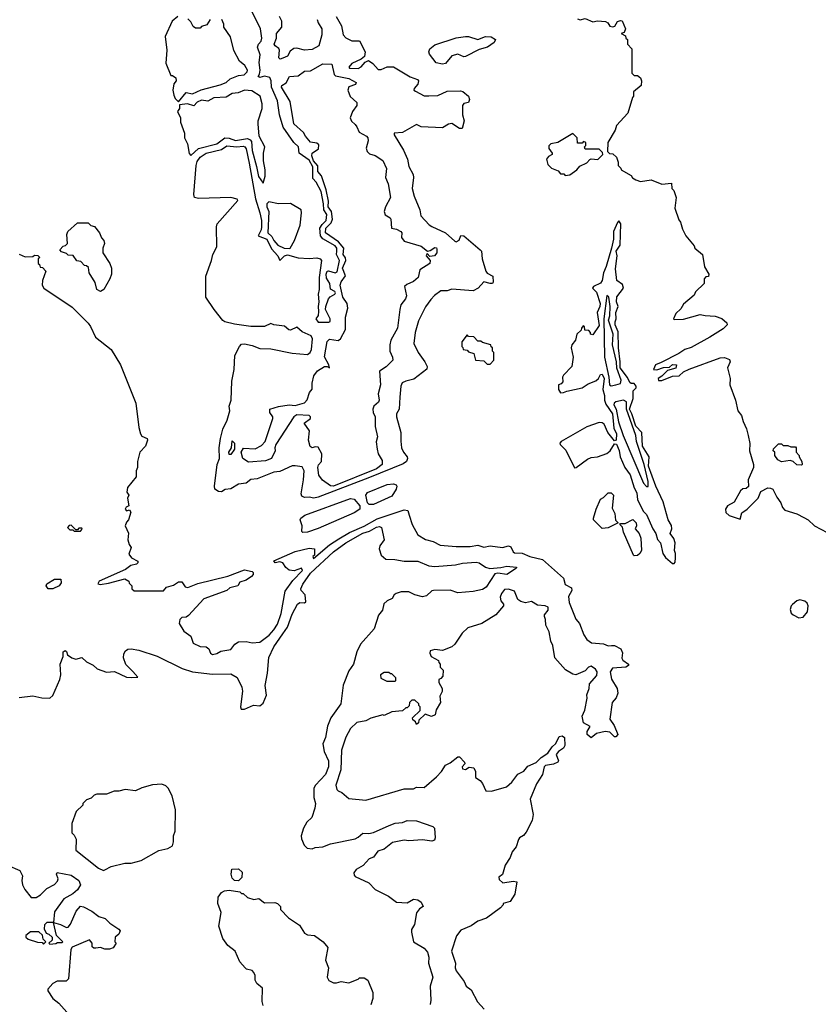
# Model space of a CAD drawing. Extents: x 1861455 to 2058065, y 200073 to 437907.
# Tile 37 of 256: x 1927859 to 1933064, y 284477 to 290894. Entities that reach past the tile are written whole.
import ezdxf

# ---------------------------------------------------------------- set-up
doc = ezdxf.new("R2010")
doc.units = 0

msp = doc.modelspace()

# ---------------------------------------------------------------- linework, layer by layer
at = {"layer": '0CON05XD'}
for points in [[(1929805, 287782.8), (1929775.3, 287775.3), (1929745, 287782.5), (1929715, 287780), (1929698.1, 287788.1), (1929693.5, 287805), (1929710, 287895), (1929713.6, 287955), (1929700.2, 287980.2), (1929655, 287987.6), (1929635, 287985.8), (1929555, 287948.7), (1929515, 287945.9), (1929407.3, 287902.7), (1929365, 287898.5), (1929335, 287874.1), (1929285, 287868), (1929235, 287836.9), (1929198, 287832), (1929175, 287817.7), (1929155, 287818.9), (1929130.7, 287835), (1929127.8, 287855), (1929146.9, 287995), (1929161.5, 288035), (1929158.9, 288105), (1929168.6, 288165), (1929183.5, 288226.5), (1929210.6, 288285), (1929228.9, 288345), (1929223.5, 288375), (1929238.4, 288415), (1929242, 288538), (1929256.3, 288615), (1929261.9, 288705), (1929291.6, 288765), (1929305, 288779.7), (1929325, 288781.4), (1929375, 288771.2), (1929425, 288752.3), (1929495, 288750), (1929635, 288721.3), (1929735, 288712.5), (1929752.5, 288725), (1929761.9, 288745), (1929768, 288815), (1929759.2, 288835), (1929700.4, 288860.4), (1929665, 288891.5), (1929625, 288871), (1929613.2, 288873.2), (1929585, 288897.8), (1929515, 288904.7), (1929495, 288914.4), (1929455, 288895.6), (1929365, 288895.6), (1929259.7, 288909.7), (1929195.9, 288925.9), (1929184.2, 288934.2), (1929126.7, 289005), (1929073.3, 289085), (1929073, 289223), (1929110, 289325), (1929118.8, 289365), (1929143.8, 289415), (1929141.2, 289545), (1929146.1, 289563.9), (1929280, 289715), (1929277.5, 289725), (1929235, 289736.2), (1929025, 289729.8), (1928998.8, 289735), (1928994.8, 289754.8), (1929008.4, 289945), (1929015, 289969.2), (1929035, 289999.2), (1929074.5, 290025), (1929175, 290048), (1929208.5, 290071.5), (1929275, 290065.2), (1929315, 290071.1), (1929327.5, 290065), (1929335, 290053.3), (1929355, 289958.8), (1929397.1, 289727.1), (1929425, 289635.8), (1929435.2, 289585), (1929435.7, 289544.3), (1929433.2, 289525), (1929413.5, 289485), (1929469.8, 289465), (1929500.1, 289400.1), (1929541.9, 289355), (1929555, 289326), (1929585.9, 289355), (1929605, 289362.8), (1929675, 289341.4), (1929745, 289337.7), (1929795, 289343.1), (1929816.9, 289335), (1929825.8, 289325), (1929810.7, 289215), (1929811.9, 289135), (1929804.8, 289105), (1929809.6, 289055), (1929803.6, 289025), (1929807.6, 288992.4), (1929803.8, 288966.2), (1929790, 288945), (1929805, 288922.5), (1929875, 288922.5), (1929881.7, 288928.3), (1929882.5, 288945), (1929853.3, 289005), (1929853.8, 289025), (1929871.2, 289075), (1929881.9, 289088.1), (1929912.5, 289105), (1929917.5, 289115), (1929913.6, 289123.6), (1929885, 289137.5), (1929880.8, 289175), (1929859.8, 289209.8), (1929856.5, 289235), (1929864.3, 289255), (1929872.1, 289257.9), (1929915, 289245.6), (1929928.3, 289251.7), (1929943.3, 289325), (1929924.1, 289364.1), (1929925.2, 289384.8), (1929925.6, 289405), (1929915, 289421), (1929835, 289466.6), (1929820.4, 289485), (1929815.2, 289535), (1929830, 289560), (1929857.2, 289585), (1929861.9, 289625), (1929840.6, 289655), (1929840.1, 289695), (1929825, 289775.4), (1929792.4, 289835), (1929768.9, 289858.9), (1929769, 289935), (1929745, 289978), (1929680.5, 290025), (1929675.5, 290065.5), (1929645.6, 290095), (1929577.1, 290195), (1929552.2, 290275), (1929539.2, 290365), (1929500.2, 290455), (1929497.9, 290495), (1929488.5, 290518.5), (1929455, 290526.7), (1929425, 290516.7), (1929412.5, 290525), (1929421.4, 290538.6), (1929425.5, 290564.5), (1929420.4, 290615), (1929426.6, 290665), (1929410, 290715), (1929416.4, 290735), (1929433.1, 290755), (1929438.4, 290775), (1929428.1, 290835), (1929354.4, 290985)], [(1928890, 290915), (1928852.5, 290885), (1928807.5, 290785), (1928817.5, 290695), (1928811.7, 290611.7), (1928845, 290530), (1928855, 290530), (1928877.5, 290515), (1928880, 290495), (1928863, 290477), (1928857.5, 290435), (1928863, 290403), (1928871.7, 290381.7), (1928895, 290360)], [(1928895, 290360), (1928945, 290420), (1928985, 290411.2), (1929042.7, 290437.3), (1929165, 290470), (1929205, 290485.5), (1929230.6, 290509.4), (1929285, 290530), (1929323.3, 290535), (1929342, 290555), (1929343.3, 290565), (1929326.1, 290596.1), (1929292.5, 290625), (1929253.9, 290693.9), (1929233.6, 290783.6), (1929190, 290845), (1929190, 290865), (1929177.5, 290895)], [(1929100, 290895), (1929078.3, 290861.7), (1929045, 290850), (1929035, 290840), (1929005, 290840), (1928990.7, 290850.7), (1928975, 290880), (1928955, 290900)], [(1929557, 290637), (1929547.5, 290645), (1929553.3, 290695), (1929547.7, 290707.7), (1929524.1, 290724.1), (1929518.8, 290735), (1929533, 290773), (1929532.5, 290805), (1929566.7, 290845), (1929567.5, 290885), (1929552.5, 290915)], [(1929797.5, 290895), (1929803.9, 290873.9), (1929828.8, 290835), (1929828, 290795), (1929808, 290725), (1929765, 290700), (1929715, 290696.2), (1929665, 290708), (1929645, 290706), (1929621.5, 290688.5), (1929605, 290656.2), (1929575, 290642.9), (1929557, 290637)], [(1929921.5, 290915), (1929955.6, 290855), (1929966.7, 290795), (1929985.9, 290775.9), (1930025, 290755.6), (1930075, 290757.5), (1930110, 290685), (1930106.4, 290653.6), (1930085, 290636.7), (1930025, 290608.8), (1930004.3, 290585), (1930008, 290578), (1930065, 290575.7), (1930085, 290587.5), (1930111.4, 290618.6), (1930132, 290628), (1930159.8, 290609.8), (1930195, 290570), (1930215, 290570), (1930253.9, 290586.1), (1930295, 290586.2), (1930405, 290521.2), (1930452.5, 290505), (1930457.5, 290495), (1930453.8, 290475), (1930430, 290445), (1930428.8, 290435), (1930438.1, 290428.1), (1930495, 290398), (1930525, 290397.5), (1930585, 290400.8), (1930645, 290428.5), (1930731.7, 290431.7), (1930746.5, 290426.5), (1930785, 290395.5), (1930791.1, 290375), (1930785.2, 290354.8), (1930755, 290349.1), (1930746.1, 290335), (1930744.6, 290275), (1930755.8, 290235), (1930743.8, 290185), (1930725, 290184.6), (1930675, 290218.8), (1930655, 290214.2), (1930615, 290188.7), (1930475.2, 290195.2), (1930445, 290210.4), (1930355, 290160), (1930300, 290155), (1930300, 290145), (1930361.4, 290045), (1930386, 289985), (1930395, 289937.5), (1930422.9, 289885), (1930426.7, 289865), (1930418, 289795), (1930430.8, 289745), (1930466.7, 289655), (1930474.3, 289615), (1930527.3, 289557.3), (1930545.7, 289545.7), (1930635.5, 289505.5), (1930695, 289450), (1930705, 289447.5), (1930723, 289457), (1930735, 289487.5), (1930755, 289486.2), (1930861.2, 289395), (1930870, 289385), (1930873.3, 289335), (1930897.5, 289255), (1930905, 289242.5), (1930942.5, 289222.5), (1930946.1, 289183.9), (1930940, 289175), (1930926, 289174), (1930885, 289186.7), (1930846.4, 289143.6), (1930815, 289128), (1930675, 289138.8), (1930645, 289127.5), (1930605, 289127.1), (1930563.2, 289096.8), (1930539.7, 289070.3), (1930505, 289023.3), (1930458.3, 288931.7), (1930437.1, 288855), (1930428.6, 288785), (1930457.1, 288725), (1930500.8, 288665), (1930514, 288635), (1930513.9, 288616.1), (1930428.3, 288551.7), (1930375, 288538.6), (1930353, 288527), (1930342.5, 288505), (1930337.1, 288435), (1930332, 288355), (1930316, 288325), (1930314.2, 288305), (1930344, 288205), (1930342.3, 288147.7), (1930348, 288105), (1930360.8, 288075), (1930384.3, 288045), (1930387.5, 288035), (1930380.6, 288015), (1930359.6, 288000.4), (1930139.6, 287910.4), (1929805, 287782.8)], [(1931495, 290900), (1931513, 290893), (1931545, 290902.5), (1931595, 290880), (1931625, 290887.5), (1931677.5, 290882.5), (1931693, 290873), (1931705, 290852.5), (1931725, 290847.5), (1931738.3, 290851.7), (1931755, 290882.5), (1931775, 290890), (1931787, 290887), (1931807.5, 290835), (1931798.3, 290811.7), (1931780, 290805), (1931808.3, 290788.3), (1931810, 290775), (1931820, 290765), (1931820, 290735), (1931850, 290705), (1931850, 290545), (1931865, 290530), (1931885, 290530), (1931906.4, 290516.4), (1931912.5, 290495), (1931910, 290465), (1931860, 290425), (1931860, 290395), (1931853, 290387), (1931822.5, 290285), (1931750, 290205), (1931740, 290175), (1931692.5, 290095), (1931690, 290035), (1931703, 290023), (1931725, 290020), (1931748.3, 289998.3), (1931760, 289965), (1931760, 289945), (1931777, 289927), (1931780, 289915), (1931845, 289880), (1931853.6, 289863.6), (1931875, 289850), (1931905, 289840), (1931975, 289850), (1932045, 289822.5), (1932108.3, 289828.3), (1932110, 289795), (1932121.7, 289781.7), (1932137.5, 289735), (1932130, 289665), (1932155, 289590), (1932166.7, 289575), (1932178.3, 289528.3), (1932200, 289485), (1932255, 289420), (1932260, 289405), (1932310, 289365), (1932323, 289283), (1932350, 289235), (1932348.3, 289221.7), (1932331.7, 289218.3), (1932320, 289205), (1932320, 289175), (1932265, 289120), (1932255, 289100), (1932185, 289040), (1932169.3, 289010.7), (1932135, 288980), (1932120, 288945), (1932125, 288940), (1932185, 288942.5), (1932295, 288972.5), (1932326.4, 288966.4), (1932391.7, 288961.7), (1932435, 288947.5), (1932468.3, 288918.3), (1932470, 288905), (1932445, 288880), (1932356.7, 288825), (1932235, 288758.8), (1932194.3, 288745.7), (1932155, 288718.8), (1932040.7, 288659.3), (1932002.5, 288645), (1931990, 288615), (1932013, 288613), (1932055, 288627.5), (1932095, 288630), (1932115, 288647.5), (1932140, 288645), (1932135, 288622.5), (1932081.7, 288608.3), (1932045, 288570), (1932020, 288555), (1932023, 288543), (1932045, 288543.3), (1932115, 288571.2), (1932156.4, 288573.6), (1932185, 288600), (1932222.7, 288617.3), (1932425, 288691.2), (1932453.3, 288693.3), (1932485, 288680), (1932490, 288665), (1932472.5, 288625), (1932490, 288555), (1932487.5, 288515), (1932524, 288415), (1932540, 288345), (1932563.9, 288313.9), (1932574, 288275), (1932597.3, 288227.3), (1932608, 288185), (1932618.3, 288131.7), (1932616.2, 288085), (1932642.5, 287995), (1932642.5, 287975), (1932607.5, 287895), (1932608.3, 287851.7), (1932595, 287840), (1932573, 287837), (1932557, 287823), (1932515, 287750), (1932472.5, 287725), (1932460, 287705), (1932461.7, 287681.7), (1932483, 287663), (1932555, 287640), (1932565, 287680), (1932600, 287705), (1932672.5, 287775), (1932690.5, 287819.5), (1932735, 287842.5), (1932751.7, 287841.7), (1932767.5, 287835), (1932793, 287783), (1932820, 287745), (1932830, 287715), (1932847, 287697), (1932925, 287673.3), (1932970.7, 287650.7), (1932997.5, 287635), (1933040, 287595), (1933121.7, 287551.7)], [(1930614.5, 290605.5), (1930572.8, 290612.8), (1930530, 290670), (1930526.2, 290685), (1930532.5, 290705), (1930565, 290731.1), (1930705, 290776.5), (1930765, 290784.4), (1930785, 290784.4), (1930845, 290766), (1930895, 290783.8), (1930933, 290783), (1930960, 290765), (1930952.5, 290745), (1930907.5, 290715), (1930855, 290701.2), (1930765, 290654.2), (1930755, 290652.5), (1930715, 290669.6), (1930675, 290659.2), (1930635, 290609.4), (1930614.5, 290605.5)], [(1929905, 287853.3), (1929885, 287856.1), (1929833.2, 287893.2), (1929808.8, 287925), (1929801.8, 287975), (1929807.5, 287992.5), (1929826.7, 288015), (1929828.3, 288065), (1929805, 288108), (1929785, 288110.8), (1929764.6, 288104.6), (1929753.2, 288113.2), (1929742.5, 288155), (1929748.1, 288215), (1929713.3, 288265), (1929754.2, 288295), (1929755.4, 288305.4), (1929745, 288314), (1929665, 288318.8), (1929645, 288306.7), (1929528, 288125), (1929521.2, 288105), (1929523.3, 288085), (1929500, 288035), (1929461.7, 288018.3), (1929350.7, 288010.7), (1929313.8, 288033.8), (1929302.5, 288075), (1929318.3, 288101.7), (1929395, 288097.5), (1929435, 288120), (1929460, 288145), (1929510, 288295), (1929510, 288305), (1929490, 288335), (1929490, 288355), (1929547, 288373), (1929615, 288383.3), (1929655, 288380), (1929715, 288396.7), (1929732.7, 288417.3), (1929748.6, 288465), (1929764.6, 288485.4), (1929765.4, 288525), (1929777.2, 288572.8), (1929800.8, 288605), (1929845, 288634.4), (1929864.1, 288634.1), (1929877.5, 288625), (1929873.3, 288645), (1929846.2, 288696.2), (1929862.9, 288797.1), (1929878, 288812), (1929935, 288803.3), (1929950, 288815), (1929982, 288875), (1929983.2, 288955), (1929997.9, 289015), (1929993.5, 289045), (1929965.5, 289085.5), (1929947.2, 289165), (1929953.8, 289185), (1929983.5, 289225), (1929963.8, 289275), (1929984.8, 289325), (1929982.7, 289342.7), (1929967.5, 289365), (1929971.8, 289405), (1929937.3, 289447.3), (1929852.3, 289505), (1929855, 289535.7), (1929889.8, 289570.2), (1929898.5, 289595), (1929891.9, 289645), (1929870.8, 289675), (1929872.5, 289712.5), (1929857.1, 289785), (1929827.3, 289877.3), (1929801.5, 289905), (1929802.1, 289942.1), (1929775, 289973.8), (1929763.1, 290006.9), (1929764.7, 290025.3), (1929807.3, 290052.7), (1929807.9, 290077.9), (1929795, 290090.6), (1929755, 290096.9), (1929721.5, 290135), (1929709.8, 290159.7), (1929646.9, 290215), (1929621.5, 290361.5), (1929566, 290455), (1929566.7, 290465), (1929596.7, 290483.3), (1929617.5, 290525), (1929675, 290527.5), (1929715, 290559.2), (1929755, 290560.8), (1929835, 290606.7), (1929893.3, 290605), (1929908, 290538), (1929917.7, 290527.7), (1930005, 290511.1), (1930052.5, 290485), (1930048.8, 290471.2), (1930005, 290457.5), (1929998.8, 290435), (1930014, 290394), (1930057.5, 290355), (1930057.5, 290335), (1930028.8, 290295), (1930014, 290255), (1930022.1, 290232.1), (1930045, 290211.2), (1930057.1, 290197.1), (1930071.5, 290161.5), (1930120, 290135), (1930128, 290125), (1930130.8, 290105), (1930116.7, 290056.7), (1930123.3, 290035), (1930140, 290020), (1930175, 290010), (1930225, 289976.2), (1930250, 289925), (1930242.5, 289865), (1930260, 289825), (1930276.2, 289735), (1930242.5, 289675), (1930234, 289645), (1930242.3, 289622.3), (1930273.3, 289603.3), (1930277.5, 289595), (1930283.3, 289535), (1930315, 289528.8), (1930344.3, 289514.3), (1930349.2, 289505), (1930347.1, 289475), (1930365, 289451.5), (1930475, 289418.8), (1930516.2, 289386.2), (1930535, 289390), (1930565, 289408.6), (1930575, 289408), (1930578.7, 289398.7), (1930578.6, 289375), (1930563.3, 289355), (1930531.7, 289351.7), (1930515, 289370), (1930507.5, 289355), (1930534.2, 289324.2), (1930532.5, 289305), (1930468, 289265), (1930456, 289215), (1930425, 289188.9), (1930381.5, 289168.5), (1930368, 289155), (1930381.1, 289095), (1930374.4, 289075), (1930343.3, 289036.7), (1930336.7, 289005), (1930320.6, 288885), (1930278.6, 288805), (1930271.4, 288775), (1930272.5, 288735), (1930290, 288695), (1930291.2, 288675), (1930247.7, 288632.3), (1930205, 288603.8), (1930210.2, 288515), (1930195.3, 288455), (1930202.7, 288415), (1930197.9, 288402.1), (1930166.3, 288375), (1930161.1, 288355), (1930162.6, 288335), (1930177.1, 288305), (1930175, 288242.5), (1930192.1, 288175), (1930183, 288143), (1930188.6, 288095), (1930195.8, 288065), (1930220.9, 288020.9), (1930221.2, 287995), (1930185, 287968.1), (1929905, 287853.3)], [(1929445, 289830), (1929460, 289875), (1929460, 289915), (1929447.5, 289975), (1929447.5, 290025), (1929456.7, 290065), (1929420, 290135), (1929413.3, 290215), (1929413.3, 290235), (1929439.2, 290315), (1929440, 290345), (1929427.5, 290395), (1929371.7, 290431.7), (1929325, 290435.5), (1929282.4, 290417.6), (1929245, 290414.4), (1929205, 290390), (1929125, 290385.6), (1929085, 290363.8), (1929045, 290369.2), (1929015, 290356.2), (1928995, 290333.8), (1928953, 290347), (1928900, 290340), (1928900, 290315), (1928887.5, 290295), (1928906.7, 290255), (1928907, 290227), (1928932.5, 290155), (1928932.5, 290125), (1928952.5, 290085), (1928963, 290023), (1928975, 290010), (1929025.6, 290054.4), (1929143.8, 290085), (1929196.1, 290123.9), (1929225, 290122.3), (1929265, 290106.2), (1929345, 290119.5), (1929362, 290112), (1929369.8, 290099.8), (1929375, 290042.5), (1929402.7, 289937.3), (1929415, 289873.3), (1929445, 289830)], [(1931415, 289880), (1931445, 289882.5), (1931490, 289915), (1931510.7, 289939.3), (1931555, 289962.5), (1931575, 289982.5), (1931585, 289987.5), (1931627, 289983), (1931660, 290015), (1931658.3, 290028.3), (1931635, 290050), (1931545, 290050), (1931540, 290065), (1931550, 290075), (1931550, 290095), (1931535, 290100), (1931525, 290090), (1931495, 290090), (1931493.3, 290125), (1931465, 290152.5), (1931367, 290093), (1931320, 290085), (1931308.3, 290071.7), (1931307.5, 290055), (1931330, 290025), (1931330, 290015), (1931305, 290002.5), (1931292.5, 289985), (1931301.7, 289951.7), (1931325, 289926.7), (1931368.3, 289908.3), (1931385, 289890), (1931405, 289890), (1931415, 289880)], [(1929615, 289402.9), (1929622.5, 289405), (1929651.2, 289455), (1929686.2, 289555), (1929696.2, 289635), (1929693.3, 289655), (1929625, 289696.2), (1929545, 289693.3), (1929483, 289707), (1929470, 289695), (1929470, 289675), (1929483.3, 289645), (1929477.1, 289505), (1929502.2, 289482.2), (1929515, 289454.5), (1929542, 289425), (1929582.5, 289405), (1929615, 289402.9)], [(1928385, 289122.5), (1928362.5, 289135), (1928351.7, 289181.7), (1928312.5, 289245), (1928308.3, 289278.3), (1928295, 289290), (1928281.7, 289291.7), (1928258.3, 289318.3), (1928231.7, 289321.7), (1928208.3, 289358.3), (1928175, 289360), (1928165, 289370), (1928131.7, 289381.7), (1928120, 289395), (1928141.7, 289418.3), (1928158.3, 289421.7), (1928170, 289435), (1928166.7, 289495), (1928173.3, 289515), (1928235, 289570), (1928305, 289570), (1928323, 289553), (1928347, 289547), (1928380, 289505), (1928393, 289473), (1928407.5, 289455), (1928412.5, 289435), (1928400, 289405), (1928400, 289375), (1928447.5, 289305), (1928456.7, 289275), (1928456.7, 289235), (1928447.5, 289205), (1928406.7, 289135), (1928385, 289122.5)], [(1932125, 287350), (1932131.7, 287358.3), (1932133.6, 287386.4), (1932133.8, 287415), (1932126, 287435), (1932131.2, 287485), (1932122.7, 287512.7), (1932099.2, 287545), (1932108.6, 287575), (1932107, 287597), (1932085.8, 287635), (1932052.5, 287752.5), (1932005, 287854), (1931958.4, 287985), (1931961.4, 288045), (1931918.6, 288115), (1931913.6, 288205), (1931875, 288245.5), (1931849.7, 288325), (1931833.5, 288355), (1931858.7, 288425), (1931856.7, 288475), (1931877.5, 288495), (1931877.5, 288505), (1931865, 288523.3), (1931845, 288522.5), (1931835, 288530), (1931821.5, 288561.5), (1931773.5, 288625), (1931774, 288664), (1931761.8, 288755), (1931760.6, 288860.6), (1931740, 288905), (1931741.1, 288925), (1931747.3, 288945), (1931744.2, 288985), (1931760.6, 289025), (1931749.7, 289055), (1931751, 289089), (1931794.4, 289145), (1931787.7, 289167.8), (1931751.1, 289195), (1931741.5, 289271.5), (1931753.1, 289355), (1931747.4, 289385), (1931772.9, 289425), (1931776.2, 289565), (1931765, 289582.5), (1931755, 289573.3), (1931728.6, 289515), (1931728.9, 289465), (1931716, 289405), (1931682.6, 289285), (1931664.1, 289245), (1931656.5, 289195), (1931645, 289176.8), (1931599.2, 289155), (1931592.5, 289145), (1931618.4, 289118.4), (1931642, 289045), (1931640, 289025), (1931622.9, 288985), (1931635, 288901.2), (1931595, 288840), (1931580, 288845), (1931580, 288855), (1931568.3, 288868.3), (1931541.7, 288871.7), (1931540, 288895), (1931531.7, 288898.3), (1931520, 288885), (1931518.3, 288871.7), (1931490, 288845), (1931482.5, 288805), (1931457.5, 288775), (1931453.8, 288755), (1931466.7, 288695), (1931457.5, 288635), (1931403, 288577), (1931397.5, 288565), (1931400, 288535), (1931388.3, 288521.7), (1931370, 288515), (1931370, 288485), (1931385, 288463.3), (1931403.6, 288463.6), (1931425, 288474), (1931525, 288494.3), (1931565, 288520.8), (1931615, 288541.2), (1931631.2, 288555), (1931645, 288582.5), (1931655, 288583.8), (1931668.2, 288555), (1931659.2, 288485), (1931670.6, 288445), (1931670.6, 288415), (1931678.8, 288388.8), (1931722.5, 288325), (1931731.9, 288231.9), (1931750, 288195), (1931747, 288153), (1931735, 288150), (1931692.5, 288205), (1931667.7, 288257.7), (1931655, 288266.7), (1931635, 288269.2), (1931555, 288241.9), (1931387.5, 288145), (1931380, 288135), (1931382.5, 288125), (1931418.9, 288088.9), (1931475, 287974.6), (1931487.1, 287975), (1931560, 288030), (1931585, 288040), (1931625, 288045.3), (1931685, 288066.2), (1931708.8, 288085), (1931735, 288130), (1931748.3, 288128.3), (1931767, 288087), (1931772.5, 288045), (1931804, 287975), (1931838.3, 287928.3), (1931863.6, 287843.6), (1931880.5, 287810.5), (1931886.7, 287765), (1931925, 287690), (1931945, 287670), (1931985.4, 287575.4), (1932005.7, 287545), (1932016.6, 287506.6), (1932036.7, 287485), (1932051.2, 287415), (1932068.3, 287388.3), (1932115, 287350), (1932125, 287350)], [(1927855, 289366), (1927895, 289348.8), (1927945, 289350), (1927955, 289360), (1927978.3, 289358.3), (1927990, 289345), (1927980, 289335), (1927980, 289305), (1927988.3, 289298.3), (1927991.7, 289281.7), (1928008.3, 289278.3), (1928030, 289255), (1928007.5, 289195), (1928006.7, 289165), (1928016.7, 289145), (1928200.3, 289020.3), (1928305, 288916.7), (1928321.2, 288895), (1928353.8, 288825), (1928456.2, 288745), (1928515.7, 288645.7), (1928616, 288395), (1928636.4, 288236.4), (1928647.5, 288195), (1928655, 288180), (1928690, 288165), (1928692.5, 288155), (1928680, 288115), (1928642.5, 288075), (1928627.5, 288015), (1928627.5, 287975), (1928617.5, 287955), (1928617.5, 287915), (1928562.5, 287845), (1928557.5, 287815), (1928570, 287795), (1928562.5, 287775), (1928570, 287725), (1928553.6, 287716.4), (1928547.5, 287705), (1928555, 287692.5), (1928575, 287700), (1928582.5, 287685), (1928567.5, 287635), (1928555, 287620), (1928547.5, 287595), (1928568.3, 287548.3), (1928563.9, 287503.9), (1928572.5, 287475), (1928586.7, 287455), (1928570.7, 287410.7), (1928587, 287387), (1928630, 287365), (1928630, 287355), (1928620, 287345), (1928583.9, 287336.1), (1928549.5, 287310.5), (1928377.5, 287235), (1928368.3, 287218.3), (1928383.6, 287213.6), (1928438.3, 287221.7), (1928545, 287250), (1928570, 287235), (1928571.7, 287221.7), (1928590, 287205), (1928590, 287185), (1928605, 287172.5), (1928747, 287173), (1928797, 287173), (1928815, 287196.7), (1928861.7, 287208.3), (1928895, 287230.8), (1928915, 287231.2), (1928937, 287197), (1928955, 287193.8), (1929020.7, 287219.3), (1929215, 287267.5), (1929325, 287308.8), (1929375, 287297.5), (1929381.7, 287291.7), (1929381.7, 287278.3), (1929370, 287265), (1929335, 287242.5), (1929295, 287227.5), (1929280, 287205), (1929228.3, 287191.7), (1929210, 287175), (1929059.3, 287120.7), (1928959.3, 287010.7), (1928945, 287000), (1928915, 286997.5), (1928902.5, 286985), (1928898.3, 286958.3), (1928928.3, 286908.3), (1928975, 286876.7), (1928990.3, 286830.3), (1929035, 286810), (1929075, 286806.7), (1929092.5, 286795), (1929102.5, 286765), (1929115, 286757.5), (1929145, 286763.3), (1929170.7, 286779.3), (1929235, 286790), (1929262.5, 286825), (1929285, 286840), (1929335, 286842.5), (1929375, 286832.5), (1929425, 286836.7), (1929485, 286883.8), (1929515, 286918), (1929540, 286955), (1929562.5, 287025), (1929589.3, 287170.7), (1929639.7, 287240.3), (1929702.5, 287305), (1929695, 287320), (1929648.3, 287301.7), (1929615.9, 287305.9), (1929593.3, 287325), (1929573.6, 287353.6), (1929555, 287360), (1929523.6, 287353.6), (1929515, 287367.5), (1929655, 287428), (1929745, 287450), (1929780, 287445), (1929780, 287405), (1929770, 287395), (1929775, 287382.5), (1929879.2, 287470.8), (1929940, 287510), (1930008.8, 287551.2), (1930105, 287594.2), (1930189.3, 287640.7), (1930365, 287699.5), (1930390, 287695), (1930397.1, 287665), (1930416.2, 287605), (1930455, 287536.7), (1930505, 287506.2), (1930553.9, 287493.9), (1930600.6, 287470.6), (1930705, 287462), (1930795, 287461.9), (1930845, 287468.9), (1930885, 287455.6), (1930925, 287464.4), (1931005, 287454.4), (1931045.7, 287465.7), (1931059.6, 287459.6), (1931075, 287427.1), (1931085, 287420.4), (1931135, 287417.5), (1931185, 287396.2), (1931265.9, 287375.9), (1931404.3, 287255), (1931415, 287212.5), (1931455, 287192.5), (1931456.9, 287175), (1931435.6, 287135), (1931441.5, 287095), (1931485, 286986.7), (1931508, 286958), (1931535.8, 286885), (1931555, 286853.8), (1931586.1, 286833.9), (1931664.1, 286825.9), (1931695, 286814.4), (1931715.7, 286815.7), (1931735.7, 286815.7), (1931776.7, 286795), (1931787.7, 286767.7), (1931783.8, 286733.8), (1931789.3, 286719.3), (1931827, 286693), (1931827.5, 286685), (1931810, 286675), (1931722.3, 286667.7), (1931706.7, 286645), (1931716.1, 286596.1), (1931752.5, 286535), (1931757.5, 286505), (1931746.7, 286475), (1931720, 286445), (1931706.4, 286336.4), (1931733.3, 286295), (1931757.5, 286235), (1931745, 286220), (1931735, 286220), (1931705, 286250), (1931675, 286256.2), (1931618.3, 286241.7), (1931585, 286213.3), (1931557.5, 286235), (1931557.5, 286255), (1931576.7, 286286.7), (1931535, 286312.5), (1931525.9, 286355.9), (1931542.9, 286395), (1931557.3, 286472.7), (1931555.7, 286495), (1931570.5, 286535), (1931573.6, 286565), (1931620.7, 286619.3), (1931622.5, 286645), (1931611.7, 286661.7), (1931585, 286680), (1931565.9, 286674.1), (1931545, 286651.4), (1931485, 286624.6), (1931465, 286629.2), (1931416.4, 286656.4), (1931347.3, 286735), (1931334.4, 286815), (1931321.2, 286845), (1931311.1, 286905), (1931288.2, 286948.2), (1931287.3, 286985), (1931280.5, 287005), (1931280.6, 287015), (1931304.4, 287045), (1931303.8, 287065), (1931285, 287074.2), (1931235, 287078.6), (1931195, 287102.9), (1931155, 287093.8), (1931125, 287102.9), (1931105, 287116), (1931085, 287169.6), (1931045, 287182.1), (1931020, 287180), (1930999.4, 287155), (1930991.7, 287131.7), (1930996.2, 287106.2), (1931012.5, 287085), (1931012.5, 287075), (1930962.5, 287015), (1930871.7, 286958.3), (1930779.5, 286930.5), (1930743.2, 286896.8), (1930695, 286823.3), (1930675, 286806.7), (1930615, 286783.3), (1930565, 286790), (1930535, 286780), (1930532.5, 286765), (1930540, 286745), (1930588.3, 286718.3), (1930590, 286705), (1930600, 286695), (1930600, 286675), (1930620, 286655), (1930617.5, 286615), (1930605, 286600), (1930590, 286595), (1930590, 286575), (1930612.5, 286535), (1930612.5, 286515), (1930597.5, 286485), (1930602.5, 286445), (1930573, 286397), (1930566.4, 286363.6), (1930542.5, 286352.5), (1930501.7, 286368.3), (1930461.7, 286328.3), (1930458.3, 286311.7), (1930445, 286300), (1930438.3, 286318.3), (1930421.7, 286331.7), (1930420, 286345), (1930468.3, 286391.7), (1930470, 286415), (1930460, 286425), (1930460, 286435), (1930435, 286460), (1930415, 286460), (1930400, 286445), (1930398.3, 286421.7), (1930385, 286410), (1930375, 286410), (1930355, 286390), (1930285, 286382.5), (1930235, 286360), (1930225, 286363.3), (1930147.7, 286342.3), (1930115, 286323.8), (1930056.2, 286313.8), (1930014.3, 286275.7), (1929985, 286217.5), (1929955.8, 286134.2), (1929951.5, 286005), (1929918.8, 285905), (1929926.4, 285876.4), (1929935, 285867.5), (1929958.3, 285858.3), (1930005, 285817.5), (1930115, 285807.5), (1930365, 285882.5), (1930425, 285882.5), (1930445, 285892.5), (1930495, 285890), (1930575, 285960), (1930607.5, 285995), (1930633.6, 286036.4), (1930665, 286050), (1930715, 286090), (1930725, 286090), (1930757.5, 286055), (1930760, 286045), (1930742.5, 286025), (1930745, 286012.5), (1930765, 286007.5), (1930788.3, 286021.7), (1930818.3, 286018.3), (1930830, 285995), (1930830, 285955), (1930860, 285935), (1930876.1, 285916.1), (1930898.3, 285868.3), (1930935, 285866.7), (1931032.5, 285895), (1931067.5, 285925), (1931105, 285977.5), (1931145, 285997.5), (1931171.7, 286028.3), (1931226.1, 286053.9), (1931257.5, 286085), (1931302.5, 286115), (1931330, 286155), (1931353.6, 286176.4), (1931376.4, 286223.6), (1931395, 286226.7), (1931410, 286215), (1931411.2, 286165), (1931403.8, 286146.2), (1931371.2, 286125), (1931356, 286105), (1931371.2, 286065), (1931366.2, 286055), (1931338.3, 286041.7), (1931286, 286034), (1931276.7, 286025), (1931266.7, 285975), (1931226.7, 285915), (1931186.2, 285815), (1931206.1, 285713.9), (1931200, 285675), (1931160.7, 285599.3), (1931143, 285577), (1931117, 285563), (1931109.3, 285550.7), (1931095, 285502.5), (1931069.3, 285470.7), (1931056.7, 285435), (1931023.3, 285385), (1931007, 285323), (1930982.5, 285305), (1930985, 285290), (1931008.3, 285268.3), (1931075, 285280), (1931100, 285275), (1931085.9, 285194.1), (1931055, 285147.5), (1931010, 285135), (1931010, 285125), (1930993, 285107), (1930901.7, 285038.3), (1930845, 285020), (1930800.7, 284989.3), (1930735, 284960), (1930706.1, 284923.9), (1930674.1, 284824.1), (1930700, 284745), (1930696.7, 284715), (1930703.3, 284695), (1930756.1, 284626.1), (1930770, 284595), (1930800.7, 284570.7), (1930843.9, 284493.9), (1930886.1, 284446.1)], [(1931715, 288509.1), (1931745, 288513.6), (1931775.7, 288524.3), (1931779.8, 288545), (1931752.2, 288622.2), (1931749.7, 288665), (1931722.8, 288775), (1931727.9, 288845), (1931696.5, 288935), (1931706.5, 288965), (1931708.6, 289025), (1931698, 289085), (1931685, 289097.5), (1931667, 288945), (1931671.4, 288695), (1931700.1, 288565), (1931704.2, 288515), (1931715, 288509.1)], [(1930925, 288650), (1930950, 288675), (1930950, 288725), (1930940, 288735), (1930940, 288755), (1930931.7, 288761.7), (1930930, 288775), (1930875, 288790), (1930865, 288800), (1930845, 288800), (1930818.3, 288828.3), (1930785, 288830), (1930775, 288840), (1930740, 288795), (1930740, 288765), (1930748.3, 288758.3), (1930750, 288745), (1930775, 288740), (1930785, 288730), (1930818.3, 288718.3), (1930830, 288675), (1930885, 288670), (1930905, 288650), (1930925, 288650)], [(1931955, 287852.5), (1931954.6, 287885), (1931930.3, 287995), (1931880, 288145), (1931874.4, 288185), (1931814.2, 288355), (1931814.3, 288404.3), (1931795, 288414.1), (1931745, 288402.8), (1931734.3, 288395.7), (1931731.9, 288385), (1931747.8, 288355), (1931762.5, 288272.5), (1931793.4, 288185), (1931924.8, 287874.7), (1931945, 287852.9), (1931955, 287852.5)], [(1929235, 288060), (1929225, 288060), (1929223.3, 288075), (1929240, 288105), (1929245, 288150), (1929260, 288135), (1929260, 288095), (1929235, 288060)], [(1932955, 287990), (1932925, 287992.5), (1932900, 288015), (1932881.7, 288021.7), (1932825, 288012.5), (1932800, 288025), (1932780, 288055), (1932780, 288075), (1932770, 288085), (1932771.7, 288098.3), (1932805, 288130), (1932825, 288130), (1932835, 288120), (1932865, 288120), (1932885, 288110), (1932915, 288110), (1932920, 288105), (1932920, 288075), (1932940, 288055), (1932940, 288045), (1932957.5, 288015), (1932960, 287995), (1932955, 287990)], [(1930165, 287734.6), (1930137.5, 287735), (1930125.6, 287745.6), (1930115.6, 287795), (1930126.1, 287813.9), (1930255, 287864.6), (1930295, 287868.6), (1930313.3, 287863.3), (1930317.5, 287855), (1930313.3, 287835), (1930285, 287788.5), (1930165, 287734.6)], [(1929705, 287552), (1929698.8, 287558.8), (1929700.8, 287595), (1929687.5, 287635), (1929691.4, 287645), (1929717.1, 287665), (1930015, 287774.2), (1930040, 287770), (1930075.8, 287725), (1930075.3, 287704.7), (1930039.3, 287680.7), (1929805, 287578.5), (1929735, 287554.5), (1929705, 287552)], [(1931655, 287577.5), (1931600, 287635), (1931600, 287645), (1931616.7, 287705), (1931645, 287770), (1931665, 287780), (1931695, 287810), (1931715, 287810), (1931730, 287795), (1931720.7, 287710.7), (1931738.8, 287675), (1931743, 287633), (1931760, 287615), (1931695, 287582.5), (1931655, 287577.5)], [(1931865, 287399.4), (1931859.4, 287405), (1931794, 287555), (1931787.5, 287587.5), (1931770, 287605), (1931775, 287610), (1931805, 287610), (1931855, 287636.7), (1931877.5, 287615), (1931880, 287595), (1931870, 287575), (1931896.7, 287545), (1931907.5, 287515), (1931912.5, 287435), (1931901.9, 287415), (1931885, 287403.2), (1931865, 287399.4)], [(1927855, 286476.7), (1927945, 286486.7), (1928003.9, 286473.9), (1928055, 286472.5), (1928075, 286490), (1928121.2, 286595), (1928127.5, 286625), (1928123.3, 286695), (1928142.5, 286745), (1928142.5, 286775), (1928155, 286782.5), (1928165, 286777.5), (1928170, 286755), (1928200, 286735), (1928225, 286727.1), (1928265, 286737.5), (1928295, 286710), (1928337.2, 286687.2), (1928365, 286662.9), (1928425, 286641.2), (1928476.4, 286646.4), (1928555, 286610), (1928585, 286606.7), (1928630, 286610), (1928596.2, 286646.2), (1928550.8, 286690.8), (1928535.8, 286735), (1928538.3, 286761.7), (1928548.4, 286781.6), (1928565, 286792.5), (1928585, 286794.7), (1928635.2, 286785.2), (1928755.2, 286745.2), (1928918.8, 286665), (1928985, 286643.1), (1929115, 286628.9), (1929235, 286631.5), (1929277.5, 286607.5), (1929307.7, 286545), (1929312, 286518), (1929297.5, 286415), (1929301.7, 286401.7), (1929325, 286400), (1929384, 286426), (1929425, 286422.5), (1929445, 286438.8), (1929467.4, 286492.6), (1929459.2, 286555), (1929475.4, 286635), (1929482.8, 286737.2), (1929515, 286806.5), (1929575, 286890.9), (1929604.4, 286935.6), (1929635, 287020.8), (1929669.5, 287085), (1929684.7, 287095.3), (1929715, 287094), (1929725, 287100), (1929719.2, 287145), (1929694, 287174), (1929692.1, 287185), (1929704, 287215), (1929755, 287286.6), (1929905, 287427.1), (1929985, 287484.8), (1930095, 287547), (1930139, 287561), (1930185, 287586.8), (1930205, 287592.2), (1930218, 287585), (1930233.8, 287505), (1930206, 287465), (1930202.5, 287445), (1930214.3, 287404.3), (1930245, 287377.5), (1930305, 287375.7), (1930365, 287365.6), (1930454.4, 287364.4), (1930525, 287335.7), (1930565, 287330), (1930699.4, 287340.6), (1930745, 287353.1), (1930835, 287358.1), (1930855, 287354), (1930895.8, 287325.8), (1930923, 287317), (1930995, 287323.3), (1931035, 287333.3), (1931095, 287326.7), (1931100, 287325), (1931090, 287315), (1931035, 287277.5), (1930975, 287286.2), (1930955, 287282.5), (1930900, 287195), (1930875, 287181.1), (1930815, 287167.5), (1930715, 287158), (1930665, 287176.2), (1930556.4, 287173.6), (1930545, 287171.2), (1930510.5, 287139.5), (1930485, 287132.5), (1930435, 287146.1), (1930395, 287166.2), (1930345.5, 287164.5), (1930313.8, 287155), (1930300, 287145), (1930287.8, 287122.2), (1930253.4, 287106.6), (1930232.2, 287087.8), (1930224.3, 287045), (1930197.1, 287012.9), (1930170.6, 286925), (1930080, 286825), (1930056.7, 286775), (1930035.5, 286695), (1930005, 286650.8), (1929967.1, 286557.1), (1929952.9, 286435), (1929886.9, 286345), (1929865, 286290), (1929852.9, 286215), (1929835.6, 286175), (1929844.4, 286125), (1929870.9, 286065), (1929872.5, 286025), (1929853.2, 285975), (1929788.1, 285905), (1929777.1, 285885), (1929777.1, 285825), (1929786.9, 285785), (1929782.9, 285755), (1929763.8, 285695), (1929731.2, 285665), (1929708.8, 285625), (1929693.8, 285575), (1929696.2, 285555), (1929713.9, 285513.9), (1929732.5, 285495), (1929765, 285490), (1929785, 285500), (1929835, 285504), (1929885, 285524), (1930045, 285556.7), (1930064.5, 285565.5), (1930095, 285593.3), (1930135, 285590), (1930165, 285597.3), (1930266.4, 285643.6)], [(1928255, 287560), (1928267, 287573), (1928265, 287580), (1928245, 287580), (1928235, 287570), (1928225, 287570), (1928195, 287600), (1928181.7, 287598.3), (1928170, 287585), (1928185, 287570), (1928205, 287570), (1928215, 287560), (1928255, 287560)], [(1928044.2, 287184.2), (1928032.7, 287205), (1928035, 287217.5), (1928085, 287248), (1928127.5, 287247.5), (1928128.8, 287225), (1928115.7, 287205), (1928075, 287184.2), (1928044.2, 287184.2)], [(1932937, 286997), (1932965, 287000), (1932993.3, 287035), (1932998.8, 287075), (1932992.3, 287092.3), (1932976.7, 287105), (1932945, 287113.8), (1932925, 287106.7), (1932896.1, 287083.9), (1932886.4, 287073.6), (1932880.7, 287050.7), (1932887.5, 287027.5), (1932900, 287015), (1932937, 286997)], [(1930305, 286582.5), (1930310, 286585), (1930310, 286605), (1930285, 286630), (1930275, 286630), (1930265, 286640), (1930235, 286640), (1930210, 286625), (1930213.6, 286603.6), (1930253, 286583), (1930305, 286582.5)], [(1928405, 285350), (1928415, 285352.5), (1928455, 285376.2), (1928545, 285396.7), (1928585, 285396.7), (1928650, 285415), (1928765, 285480), (1928825, 285492.5), (1928855, 285510), (1928862.5, 285535), (1928862.5, 285575), (1928872.5, 285605), (1928873.8, 285745), (1928853.3, 285835), (1928826.1, 285886.1), (1928810.7, 285900.7), (1928785, 285912.5), (1928725, 285906.7), (1928655, 285887.5), (1928615, 285867.5), (1928547, 285877), (1928505, 285866.7), (1928475, 285866.2), (1928425, 285847.5), (1928363, 285847), (1928345, 285840), (1928325, 285820), (1928295, 285810), (1928270, 285785), (1928270, 285775), (1928227, 285733), (1928200, 285655), (1928200, 285595), (1928215, 285580), (1928227, 285553), (1928225, 285482.5), (1928373.9, 285363.9), (1928405, 285350)], [(1930266.4, 285643.6), (1930306.8, 285656.8), (1930355, 285662.7), (1930385, 285675.5), (1930445, 285674), (1930552.5, 285635), (1930563.8, 285625), (1930567.1, 285562.9), (1930562, 285548), (1930545, 285540), (1930485, 285549.2), (1930395, 285542.9), (1930365, 285547.5), (1930288.1, 285531.9), (1930235, 285488), (1930193.8, 285475), (1930165, 285436.2), (1930137.5, 285425), (1930097.3, 285382.7), (1930052.5, 285355), (1930037.5, 285335), (1930038.3, 285318.3), (1930045, 285310), (1930135, 285268.8), (1930175.9, 285225.9), (1930262.3, 285182.3), (1930315, 285142), (1930385, 285138.8), (1930425, 285162.5), (1930455, 285157.5), (1930475, 285142.5), (1930490, 285115), (1930465, 285100), (1930445, 285072.5), (1930432.9, 284997.1), (1930413.8, 284965), (1930413.6, 284946.4), (1930426.2, 284885), (1930495, 284844), (1930518, 284818), (1930525.6, 284785), (1930524.3, 284745), (1930552.9, 284655), (1930534.3, 284595), (1930538.6, 284505), (1930534.2, 284475.8)], [(1927780, 285385), (1927859.3, 285349.3), (1927877.5, 285315), (1927873.3, 285285), (1927877.5, 285255), (1927892.5, 285225), (1927935, 285172.5), (1927967, 285173), (1927995, 285190), (1928037, 285233), (1928085, 285257.5), (1928105, 285280), (1928110, 285295), (1928100, 285325), (1928103, 285337), (1928195, 285318.8), (1928244, 285285), (1928255.6, 285255), (1928235, 285222.5), (1928205, 285196.7), (1928146.7, 285165), (1928085, 285080), (1928080, 285010), (1928125, 284996.7), (1928165, 284976.7), (1928175, 284980), (1928191.2, 284998.8), (1928227.5, 285085), (1928255, 285117.5), (1928275, 285113.3), (1928330, 285085), (1928375, 285050), (1928416.1, 285036.1), (1928445.9, 285005.9), (1928506.1, 284966.1), (1928513.3, 284955), (1928505.8, 284934.2), (1928482.5, 284915), (1928480, 284885), (1928487.5, 284875), (1928467.5, 284845), (1928445, 284837.5), (1928415, 284837.5), (1928385, 284846.7), (1928355, 284843.3), (1928343, 284843), (1928331.7, 284851.7), (1928332.5, 284875), (1928315, 284897.5), (1928200.7, 284849.3), (1928192.5, 284835), (1928177, 284643), (1928161.7, 284628.3), (1928103, 284627), (1928075, 284612.5), (1928042.5, 284575), (1928043.3, 284565), (1928075.9, 284515.9), (1928114.2, 284484.2), (1928167.5, 284425)], [(1929285, 285282.5), (1929260, 285285), (1929245, 285300), (1929237.5, 285325), (1929241.7, 285358.3), (1929285, 285360), (1929308.3, 285338.3), (1929307, 285303), (1929285, 285282.5)], [(1929445, 284470), (1929438.8, 284495), (1929441.7, 284581.7), (1929405, 284612.5), (1929394, 284635), (1929393.1, 284665), (1929385.5, 284685.5), (1929375, 284697.5), (1929337, 284707), (1929328, 284715), (1929293.8, 284755), (1929264.1, 284824.1), (1929215, 284861.2), (1929183.3, 284905), (1929156.4, 284986.4), (1929171.9, 285075), (1929150, 285135), (1929152, 285175), (1929175, 285206.7), (1929195, 285216.2), (1929225, 285220), (1929295, 285210), (1929305, 285200), (1929315, 285200), (1929343, 285173), (1929385, 285160), (1929417, 285167), (1929455, 285137.5), (1929521.7, 285141.7), (1929540, 285135), (1929560, 285115), (1929560, 285095), (1929610.7, 285040.7), (1929682.7, 284992.7), (1929715, 284940), (1929735, 284930), (1929780, 284925), (1929837.5, 284885), (1929867, 284847), (1929852.5, 284765), (1929872.5, 284715), (1929863.3, 284655), (1929875, 284632.5), (1929905, 284617.5), (1929925, 284616.7), (1929955, 284626.7), (1930005, 284617.5), (1930065, 284640), (1930075, 284650), (1930105, 284650), (1930127.5, 284635), (1930160, 284555), (1930160, 284515), (1930147, 284473)], [(1928055, 284870), (1928095, 284872.5), (1928105, 284880), (1928135, 284880), (1928140, 284885), (1928100, 284925), (1928080, 285010), (1928035, 285010), (1928020, 284995), (1928018.3, 284968.3), (1928031.7, 284941.7), (1928050, 284935), (1928070, 284915), (1928070, 284895), (1928050, 284875), (1928055, 284870)], [(1928015, 284870), (1928030, 284885), (1928011.7, 284901.7), (1928008.3, 284928.3), (1927985, 284950), (1927930.7, 284949.3), (1927900, 284925), (1927900, 284915), (1927915, 284902.5), (1927975, 284882.5), (1928005, 284880), (1928015, 284870)]]:
    msp.add_lwpolyline(points, dxfattribs=at)

doc.saveas('drawing.dxf')
